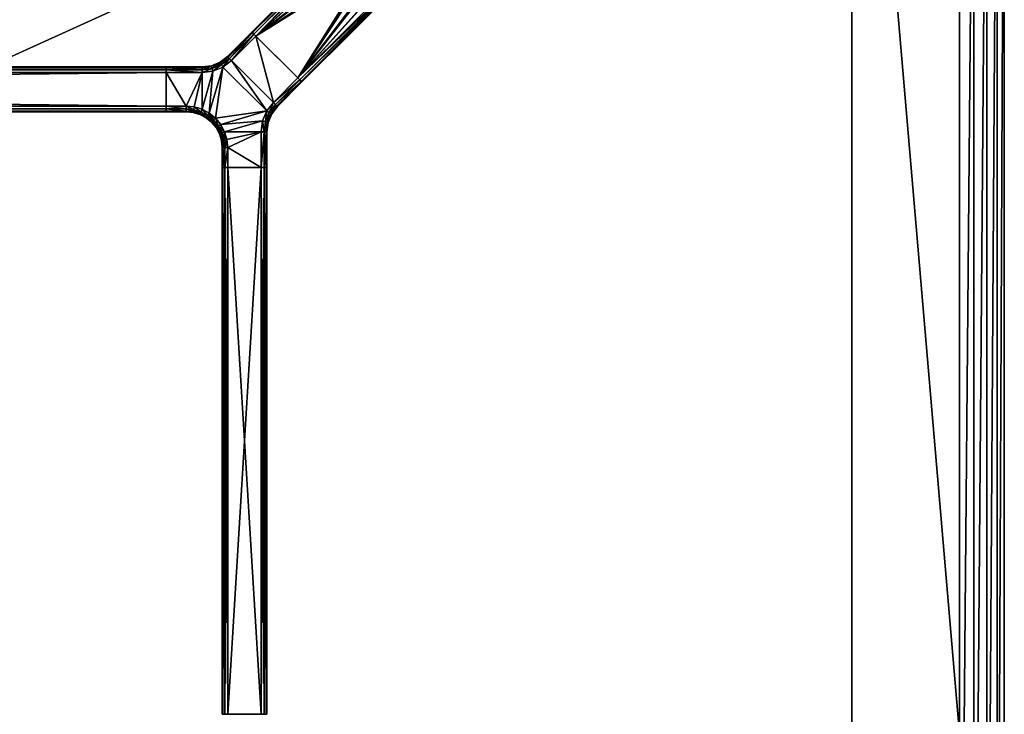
# Model space of a CAD drawing. Header units: inches. Extents: x -108 to 108, y -27 to 27.
# Tile 21 of 22: x 81 to 108, y -8 to 12. Entities that reach past the tile are written whole.
import ezdxf

# ---------------------------------------------------------------- set-up
doc = ezdxf.new("R2010")
doc.units = ezdxf.units.IN
doc.header["$MEASUREMENT"] = 0
for name, color, linetype in [('AFUTL-3-EDWD', 15, 'Continuous'), ('AFUTL-3-FMPT', 4, 'Continuous'), ('AFUTL-3-TPLM', 15, 'Continuous')]:
    doc.layers.add(name, color=color, linetype=linetype)

msp = doc.modelspace()

# ---------------------------------------------------------------- meshes
at = {"layer": 'AFUTL-3-EDWD'}
mesh = msp.add_polyface(dxfattribs=at)
corners = [(0, 25.747, 40.961), (0, -25.747, 40.961), (103.75, -25.747, 40.961), (104.417, -25.672, 40.961), (105.05, -25.45, 40.961), (105.618, -25.093, 40.961), (106.093, -24.618, 40.961), (106.45, -24.05, 40.961), (106.672, -23.417, 40.961), (106.747, -22.75, 40.961), (106.747, 22.75, 40.961), (106.672, 23.417, 40.961), (106.45, 24.05, 40.961), (106.093, 24.618, 40.961), (105.618, 25.093, 40.961), (105.05, 25.45, 40.961), (104.417, 25.672, 40.961), (103.75, 25.747, 40.961), (0, -27, 42.031), (0, 27, 42.031), (103.75, 27, 42.031), (104.488, 26.935, 42.031), (105.203, 26.744, 42.031), (105.875, 26.431, 42.031), (106.482, 26.006, 42.031), (107.006, 25.482, 42.031), (107.43, 24.875, 42.031), (107.744, 24.204, 42.031), (107.935, 23.488, 42.031), (108, 22.75, 42.031), (108, -22.75, 42.031), (107.935, -23.488, 42.031), (107.744, -24.204, 42.031), (107.43, -24.875, 42.031), (107.006, -25.482, 42.031), (106.482, -26.006, 42.031), (105.875, -26.431, 42.031), (105.203, -26.744, 42.031), (104.488, -26.935, 42.031), (103.75, -27, 42.031), (0, 26.154, 41.097), (0, 26.514, 41.332), (0, 26.802, 41.65), (0, -26.802, 41.65), (0, -26.514, 41.332), (0, -26.154, 41.097), (103.75, 26.154, 41.097), (103.75, 26.514, 41.332), (103.75, 26.802, 41.65), (107.154, 22.75, 41.097), (107.514, 22.75, 41.332), (107.802, 22.75, 41.65), (105.938, 25.358, 41.097), (104.341, 26.102, 41.097), (104.403, 26.457, 41.332), (104.453, 26.74, 41.65), (104.914, 25.949, 41.097), (105.037, 26.287, 41.332), (105.136, 26.558, 41.65), (105.452, 25.698, 41.097), (105.632, 26.009, 41.332), (105.776, 26.259, 41.65), (106.169, 25.633, 41.332), (106.354, 25.854, 41.65), (106.698, 24.452, 41.097), (107.009, 24.632, 41.332), (107.259, 24.776, 41.65), (106.854, 25.355, 41.65), (106.633, 25.169, 41.332), (106.358, 24.938, 41.097), (106.949, 23.914, 41.097), (107.287, 24.037, 41.332), (107.557, 24.136, 41.65), (107.102, 23.341, 41.097), (107.456, 23.404, 41.332), (107.74, 23.454, 41.65), (107.154, -22.75, 41.097), (107.514, -22.75, 41.332), (107.802, -22.75, 41.65), (103.75, -26.154, 41.097), (103.75, -26.514, 41.332), (103.75, -26.802, 41.65), (106.358, -24.938, 41.097), (107.102, -23.341, 41.097), (107.456, -23.404, 41.332), (107.74, -23.454, 41.65), (106.949, -23.914, 41.097), (107.287, -24.037, 41.332), (107.557, -24.136, 41.65), (106.698, -24.452, 41.097), (107.009, -24.632, 41.332), (107.259, -24.776, 41.65), (106.633, -25.169, 41.332), (106.854, -25.355, 41.65), (105.452, -25.698, 41.097), (105.632, -26.009, 41.332), (105.776, -26.259, 41.65), (106.354, -25.854, 41.65), (106.169, -25.633, 41.332), (105.938, -25.358, 41.097), (104.914, -25.949, 41.097), (105.037, -26.287, 41.332), (105.136, -26.558, 41.65), (104.341, -26.102, 41.097), (104.403, -26.457, 41.332), (104.453, -26.74, 41.65)]
mesh.append_faces([[corners[k] for k in face] for face in [(43, 39, 18), (44, 81, 43), (45, 80, 44), (1, 79, 45)]], dxfattribs={"vtx0": -1})
mesh.append_faces([[corners[k] for k in face] for face in [(21, 48, 20), (22, 55, 21), (23, 58, 22), (24, 61, 23), (25, 63, 24), (26, 67, 25), (27, 66, 26), (28, 72, 27), (29, 75, 28), (11, 73, 10), (12, 70, 11), (13, 64, 12), (55, 47, 48), (58, 54, 55), (61, 57, 58), (63, 60, 61), (54, 46, 47), (57, 53, 54), (60, 56, 57), (62, 59, 60), (53, 17, 46), (56, 16, 53), (59, 15, 56), (52, 14, 59), (65, 69, 68), (71, 64, 65), (74, 70, 71), (66, 68, 67), (72, 65, 66), (75, 71, 72), (51, 29, 78), (50, 51, 77), (49, 50, 76), (10, 49, 9), (31, 78, 30), (32, 85, 31), (33, 88, 32), (34, 91, 33), (35, 93, 34), (36, 97, 35), (37, 96, 36), (38, 102, 37), (39, 105, 38), (3, 103, 2), (4, 100, 3), (5, 94, 4), (85, 77, 78), (88, 84, 85), (91, 87, 88), (93, 90, 91), (84, 76, 77), (87, 83, 84), (90, 86, 87), (92, 89, 90), (83, 9, 76), (86, 8, 83), (89, 7, 86), (82, 6, 89), (95, 99, 98), (101, 94, 95), (104, 100, 101), (96, 98, 97), (102, 95, 96), (105, 101, 102), (81, 39, 43), (80, 81, 44), (79, 80, 45), (2, 79, 1)]], dxfattribs={"vtx0": -1, "vtx1": -1})
mesh.append_faces([[corners[k] for k in face] for face in [(48, 19, 20), (47, 42, 48), (46, 41, 47), (17, 40, 46), (74, 75, 51), (73, 74, 50), (10, 73, 49), (68, 69, 52), (67, 68, 62), (78, 29, 30), (77, 51, 78), (76, 50, 77), (9, 49, 76), (104, 105, 81), (103, 104, 80), (2, 103, 79), (98, 99, 82), (97, 98, 92)]], dxfattribs={"vtx0": -1, "vtx2": -1})
mesh.append_faces([[corners[k] for k in face] for face in [(42, 19, 48), (41, 42, 47), (40, 41, 46), (0, 40, 17)]], dxfattribs={"vtx1": -1})
mesh.append_faces([[corners[k] for k in face] for face in [(55, 48, 21), (58, 55, 22), (61, 58, 23), (63, 61, 24), (67, 63, 25), (66, 67, 26), (72, 66, 27), (75, 72, 28), (51, 75, 29), (50, 74, 51), (49, 73, 50), (70, 73, 11), (64, 70, 12), (69, 64, 13), (52, 69, 13), (62, 68, 52), (63, 67, 62), (54, 47, 55), (57, 54, 58), (60, 57, 61), (62, 60, 63), (53, 46, 54), (56, 53, 57), (59, 56, 60), (52, 59, 62), (16, 17, 53), (15, 16, 56), (14, 15, 59), (13, 14, 52), (64, 69, 65), (70, 64, 71), (73, 70, 74), (65, 68, 66), (71, 65, 72), (74, 71, 75), (85, 78, 31), (88, 85, 32), (91, 88, 33), (93, 91, 34), (97, 93, 35), (96, 97, 36), (102, 96, 37), (105, 102, 38), (81, 105, 39), (80, 104, 81), (79, 103, 80), (100, 103, 3), (94, 100, 4), (99, 94, 5), (82, 99, 5), (92, 98, 82), (93, 97, 92), (84, 77, 85), (87, 84, 88), (90, 87, 91), (92, 90, 93), (83, 76, 84), (86, 83, 87), (89, 86, 90), (82, 89, 92), (8, 9, 83), (7, 8, 86), (6, 7, 89), (5, 6, 82), (94, 99, 95), (100, 94, 101), (103, 100, 104), (95, 98, 96), (101, 95, 102), (104, 101, 105)]], dxfattribs={"vtx1": -1, "vtx2": -1})
at = {"layer": 'AFUTL-3-FMPT'}
mesh = msp.add_polyface(dxfattribs=at)
corners = [(91.596, 13.338, 38.991), (91.304, 13.047, 40.93), (91.344, 13.018, 40.896), (91.374, 13.003, 40.846), (91.391, 13.004, 40.787), (91.639, 13.252, 39.134), (91.64, 13.269, 39.075), (91.625, 13.299, 39.025), (90.042, 14.309, 40.93), (90.334, 14.601, 38.991), (90.294, 14.63, 39.025), (90.264, 14.645, 39.075), (90.247, 14.644, 39.134), (89.999, 14.395, 40.787), (89.998, 14.379, 40.846), (90.013, 14.349, 40.896), (88.408, 10.02, 40.787), (88.393, 10.035, 40.866), (88.352, 10.076, 40.924), (88.296, 10.132, 40.945), (87.127, 11.301, 40.945), (87.071, 11.357, 40.924), (87.031, 11.397, 40.866), (87.016, 11.412, 40.787), (87.016, 11.412, 39.134), (87.031, 11.397, 39.055), (87.071, 11.357, 38.997), (87.127, 11.301, 38.976), (88.296, 10.132, 38.976), (88.352, 10.076, 38.997), (88.393, 10.035, 39.055), (88.408, 10.02, 39.134), (90, 14.174, 40.945), (89.982, 13.845, 40.945), (90.071, 13.53, 40.945), (90.26, 13.264, 40.945), (90.526, 13.076, 40.945), (90.84, 12.986, 40.945), (91.17, 13.005, 40.945), (91.465, 13.301, 38.976), (91.136, 13.282, 38.976), (90.821, 13.372, 38.976), (90.555, 13.56, 38.976), (90.367, 13.826, 38.976), (90.278, 14.141, 38.976), (90.296, 14.47, 38.976)]
mesh.append_faces([[corners[k] for k in face] for face in [(5, 3, 4), (14, 12, 13), (22, 20, 21), (31, 29, 30), (45, 8, 32), (44, 32, 33), (43, 33, 34), (42, 34, 35), (42, 36, 41), (41, 37, 40), (40, 38, 39), (39, 1, 0), (13, 24, 23), (31, 4, 16), (14, 23, 22), (15, 21, 8), (8, 20, 32), (9, 27, 26), (10, 25, 11), (11, 24, 12), (1, 19, 18), (2, 17, 3), (3, 16, 4), (6, 31, 30), (7, 29, 0), (0, 28, 39)]], dxfattribs={"vtx0": -1})
mesh.append_faces([[corners[k] for k in face] for face in [(7, 2, 6), (6, 3, 5), (15, 11, 14), (24, 20, 23), (23, 20, 22), (16, 28, 31), (27, 42, 28), (19, 35, 20)]], dxfattribs={"vtx0": -1, "vtx1": -1})
mesh.append_faces([[corners[k] for k in face] for face in [(16, 19, 27), (27, 19, 24)]], dxfattribs={"vtx0": -1, "vtx1": -1, "vtx2": -1})
mesh.append_faces([[corners[k] for k in face] for face in [(7, 1, 2), (6, 2, 3), (15, 9, 10), (15, 10, 11), (14, 11, 12), (16, 18, 19), (27, 24, 25), (31, 28, 29), (27, 44, 43), (27, 43, 42), (28, 42, 41), (28, 41, 40), (20, 35, 34), (20, 34, 33), (19, 37, 36), (19, 36, 35), (15, 22, 21), (10, 26, 25), (2, 18, 17), (7, 30, 29)]], dxfattribs={"vtx0": -1, "vtx2": -1})
mesh.append_faces([[corners[k] for k in face] for face in [(0, 1, 7), (8, 9, 15), (17, 18, 16), (9, 8, 45), (45, 32, 44), (44, 33, 43), (43, 34, 42), (12, 24, 13), (45, 44, 27), (5, 4, 31), (38, 37, 19), (13, 23, 14), (14, 22, 15), (45, 27, 9), (9, 26, 10), (38, 19, 1), (1, 18, 2), (5, 31, 6), (6, 30, 7)]], dxfattribs={"vtx1": -1})
mesh.append_faces([[corners[k] for k in face] for face in [(19, 20, 24), (27, 28, 16)]], dxfattribs={"vtx1": -1, "vtx2": -1})
mesh.append_faces([[corners[k] for k in face] for face in [(25, 26, 27), (42, 35, 36), (41, 36, 37), (40, 37, 38), (39, 38, 1), (40, 39, 28), (33, 32, 20), (8, 21, 20), (11, 25, 24), (3, 17, 16), (0, 29, 28)]], dxfattribs={"vtx2": -1})
mesh = msp.add_polyface(dxfattribs=at)
corners = [(85.891, 10.452, 40.882), (86.138, 10.554, 40.882), (86.127, 10.572, 40.803), (86.349, 10.716, 40.882), (87.031, 11.397, 40.882), (87.016, 11.412, 40.803), (86.334, 10.731, 40.803), (86.166, 10.504, 40.939), (86.39, 10.675, 40.939), (87.071, 11.357, 40.939), (85.906, 10.396, 40.939), (86.445, 10.619, 40.961), (87.127, 11.301, 40.961), (86.206, 10.435, 40.961), (85.927, 10.32, 40.961), (87.431, 9.21, 40.961), (85.825, 9.151, 40.961), (86.001, 9.007, 40.961), (86.127, 10.572, 39.118), (86.138, 10.554, 39.039), (85.891, 10.452, 39.039), (86.334, 10.731, 39.118), (87.016, 11.412, 39.118), (87.031, 11.397, 39.039), (86.349, 10.716, 39.039), (87.071, 11.357, 38.982), (86.39, 10.675, 38.982), (86.166, 10.504, 38.982), (85.906, 10.396, 38.982), (87.127, 11.301, 38.961), (86.445, 10.619, 38.961), (86.206, 10.435, 38.961), (85.927, 10.32, 38.961), (86.001, 9.007, 38.961), (85.825, 9.151, 38.961), (87.431, 9.21, 38.961), (86.127, 10.572, 39.118), (86.127, 10.572, 40.803), (86.334, 10.731, 40.803), (87.016, 11.412, 40.803), (87.016, 11.412, 39.118), (86.334, 10.731, 39.118), (85.886, 10.472, 40.803), (86.127, 10.572, 40.803), (86.127, 10.572, 39.118), (87.016, 11.412, 40.803), (87.031, 11.397, 40.882), (87.127, 11.301, 40.961), (87.016, 11.412, 39.118)]
mesh.append_faces([[corners[k] for k in face] for face in [(3, 5, 6), (3, 7, 8), (11, 9, 8), (13, 8, 7), (14, 7, 10), (19, 21, 24), (38, 40, 41), (36, 38, 41)]], dxfattribs={"vtx0": -1})
mesh.append_faces([[corners[k] for k in face] for face in [(15, 13, 17), (33, 31, 35)]], dxfattribs={"vtx0": -1, "vtx1": -1, "vtx2": -1})
mesh.append_faces([[corners[k] for k in face] for face in [(15, 11, 13), (13, 16, 17)]], dxfattribs={"vtx0": -1, "vtx2": -1})
mesh.append_faces([[corners[k] for k in face] for face in [(2, 1, 6), (3, 8, 4), (21, 22, 24), (24, 23, 26), (19, 24, 27), (26, 25, 30), (27, 26, 31), (28, 27, 32)]], dxfattribs={"vtx1": -1})
mesh.append_faces([[corners[k] for k in face] for face in [(33, 34, 31), (31, 30, 35), (45, 46, 47), (48, 45, 47)]], dxfattribs={"vtx1": -1, "vtx2": -1})
mesh.append_faces([[corners[k] for k in face] for face in [(0, 1, 2), (3, 4, 5), (1, 3, 6), (3, 1, 7), (8, 9, 4), (10, 7, 1), (11, 12, 9), (13, 11, 8), (14, 13, 7), (18, 19, 20), (19, 18, 21), (22, 23, 24), (23, 25, 26), (24, 26, 27), (19, 27, 28), (25, 29, 30), (26, 30, 31), (27, 31, 32), (36, 37, 38), (38, 39, 40), (42, 43, 44)]], dxfattribs={"vtx2": -1})
mesh = msp.add_polyface(dxfattribs=at)
corners = [(88.352, 10.076, 40.939), (88.296, 10.132, 40.961), (87.615, 9.45, 40.961), (87.67, 9.395, 40.939), (87.499, 9.171, 40.939), (87.431, 9.21, 40.961), (87.549, 9.142, 40.882), (87.711, 9.354, 40.882), (88.393, 10.035, 40.882), (87.567, 9.132, 40.803), (87.726, 9.339, 40.803), (88.408, 10.02, 40.803), (87.127, 11.301, 40.961), (86.445, 10.619, 40.961), (87.615, 9.45, 38.961), (88.296, 10.132, 38.961), (88.352, 10.076, 38.982), (87.67, 9.395, 38.982), (87.499, 9.171, 38.982), (87.431, 9.21, 38.961), (88.393, 10.035, 39.039), (87.711, 9.354, 39.039), (87.549, 9.142, 39.039), (88.408, 10.02, 39.118), (87.726, 9.339, 39.118), (87.567, 9.132, 39.118), (87.127, 11.301, 38.961), (86.445, 10.619, 38.961), (87.726, 9.339, 40.803), (87.567, 9.132, 40.803), (87.567, 9.132, 39.118), (87.726, 9.339, 39.118), (88.408, 10.02, 39.118), (88.408, 10.02, 40.803), (87.031, 11.397, 40.882), (87.071, 11.357, 40.939), (87.127, 11.301, 40.961), (87.016, 11.412, 39.118), (88.296, 10.132, 40.961), (88.352, 10.076, 40.939), (88.393, 10.035, 40.882), (88.408, 10.02, 40.803), (88.393, 10.035, 39.039), (88.352, 10.076, 38.982), (88.296, 10.132, 38.961), (88.408, 10.02, 39.118), (87.127, 11.301, 38.961), (87.031, 11.397, 39.039), (87.071, 11.357, 38.982)]
mesh.append_faces([[corners[k] for k in face] for face in [(4, 2, 5), (3, 6, 7), (3, 8, 0), (7, 9, 10), (7, 11, 8), (14, 16, 17), (17, 20, 21), (21, 23, 24), (28, 30, 31)]], dxfattribs={"vtx0": -1})
mesh.append_faces([[corners[k] for k in face] for face in [(37, 38, 41), (37, 41, 46)]], dxfattribs={"vtx0": -1, "vtx1": -1, "vtx2": -1})
mesh.append_faces([[corners[k] for k in face] for face in [(2, 12, 13), (27, 14, 19), (37, 36, 38), (38, 40, 41), (45, 44, 46)]], dxfattribs={"vtx0": -1, "vtx2": -1})
mesh.append_faces([[corners[k] for k in face] for face in [(3, 0, 2), (19, 14, 18), (18, 17, 22), (22, 21, 25), (33, 28, 32), (48, 47, 46)]], dxfattribs={"vtx1": -1})
mesh.append_faces([[corners[k] for k in face] for face in [(5, 2, 13), (27, 26, 14), (45, 42, 44), (41, 45, 46), (47, 37, 46)]], dxfattribs={"vtx1": -1, "vtx2": -1})
mesh.append_faces([[corners[k] for k in face] for face in [(0, 1, 2), (4, 3, 2), (3, 4, 6), (3, 7, 8), (7, 6, 9), (7, 10, 11), (2, 1, 12), (14, 15, 16), (14, 17, 18), (17, 16, 20), (17, 21, 22), (21, 20, 23), (21, 24, 25), (26, 15, 14), (28, 29, 30), (28, 31, 32), (34, 35, 36), (38, 39, 40), (42, 43, 44)]], dxfattribs={"vtx2": -1})
mesh = msp.add_polyface(dxfattribs=at)
corners = [(84.625, 9.345, 38.961), (84.625, 9.267, 38.982), (84.625, 9.209, 39.039), (84.625, 9.188, 39.118), (84.625, 9.188, 40.803), (84.625, 9.209, 40.882), (84.625, 9.267, 40.939), (84.625, 9.345, 40.961), (84.625, 10.28, 40.961), (84.625, 10.359, 40.939), (84.625, 10.417, 40.882), (84.625, 10.438, 40.803), (84.625, 10.438, 39.118), (84.625, 10.417, 39.039), (84.625, 10.359, 38.982), (84.625, 10.28, 38.961), (2.165, 9.345, 38.961), (2.165, 9.267, 38.982), (2.165, 9.209, 39.039), (2.165, 9.188, 39.118), (2.165, 9.188, 40.803), (2.165, 9.209, 40.882), (2.165, 9.267, 40.939), (2.165, 9.345, 40.961), (2.165, 10.28, 40.961), (2.165, 10.359, 40.939), (2.165, 10.417, 40.882), (2.165, 10.438, 40.803), (2.165, 10.438, 39.118), (2.165, 10.417, 39.039), (2.165, 10.359, 38.982), (2.165, 10.28, 38.961)]
mesh.append_faces([[corners[k] for k in face] for face in [(1, 16, 0), (2, 17, 1), (3, 18, 2), (4, 19, 3), (22, 7, 23), (21, 6, 22), (20, 5, 21), (7, 24, 23), (9, 24, 8), (10, 25, 9), (11, 26, 10), (12, 27, 11), (13, 28, 12), (14, 29, 13), (15, 30, 14), (15, 16, 31), (27, 25, 26)]], dxfattribs={"vtx0": -1})
mesh.append_faces([[corners[k] for k in face] for face in [(0, 3, 1), (6, 4, 7), (8, 11, 9), (14, 12, 15), (23, 20, 22), (17, 19, 16), (24, 31, 23)]], dxfattribs={"vtx0": -1, "vtx1": -1})
mesh.append_faces([[corners[k] for k in face] for face in [(7, 3, 0), (15, 12, 8), (16, 19, 23), (28, 31, 24)]], dxfattribs={"vtx0": -1, "vtx1": -1, "vtx2": -1})
mesh.append_faces([[corners[k] for k in face] for face in [(7, 4, 3), (8, 0, 15), (23, 31, 16), (28, 30, 31)]], dxfattribs={"vtx0": -1, "vtx2": -1})
mesh.append_faces([[corners[k] for k in face] for face in [(5, 4, 6), (13, 12, 14), (17, 16, 1), (18, 17, 2), (19, 18, 3), (20, 19, 4), (6, 7, 22), (5, 6, 21), (4, 5, 20), (8, 24, 7), (25, 24, 9), (26, 25, 10), (27, 26, 11), (28, 27, 12), (29, 28, 13), (30, 29, 14), (31, 30, 15), (0, 16, 15), (18, 19, 17), (29, 30, 28)]], dxfattribs={"vtx1": -1})
mesh.append_faces([[corners[k] for k in face] for face in [(8, 7, 0), (12, 11, 8), (19, 20, 23), (27, 28, 24), (24, 25, 27)]], dxfattribs={"vtx1": -1, "vtx2": -1})
mesh.append_faces([[corners[k] for k in face] for face in [(3, 2, 1), (11, 10, 9), (20, 21, 22)]], dxfattribs={"vtx2": -1})
mesh = msp.add_polyface(dxfattribs=at)
corners = [(85.394, 9.245, 40.939), (85.183, 9.267, 40.939), (85.382, 9.192, 40.882), (85.596, 9.181, 40.939), (85.625, 9.258, 40.961), (85.408, 9.323, 40.961), (85.183, 9.345, 40.961), (85.575, 9.132, 40.882), (85.627, 10.438, 40.803), (84.625, 10.438, 40.803), (85.627, 10.417, 40.882), (85.891, 10.452, 40.882), (85.886, 10.472, 40.803), (86.127, 10.572, 40.803), (84.625, 10.417, 40.882), (85.627, 10.359, 40.939), (85.906, 10.396, 40.939), (86.138, 10.554, 40.882), (84.625, 10.359, 40.939), (85.627, 10.28, 40.961), (85.927, 10.32, 40.961), (85.825, 9.151, 40.961), (86.206, 10.435, 40.961), (85.183, 9.267, 38.982), (85.394, 9.245, 38.982), (85.382, 9.192, 39.039), (85.183, 9.345, 38.961), (85.408, 9.323, 38.961), (85.596, 9.181, 38.982), (85.625, 9.258, 38.961), (85.575, 9.132, 39.039), (85.627, 10.417, 39.039), (84.625, 10.438, 39.118), (85.627, 10.438, 39.118), (85.886, 10.472, 39.118), (85.891, 10.452, 39.039), (86.127, 10.572, 39.118), (85.627, 10.359, 38.982), (84.625, 10.417, 39.039), (85.906, 10.396, 38.982), (86.138, 10.554, 39.039), (85.627, 10.28, 38.961), (84.625, 10.359, 38.982), (85.927, 10.32, 38.961), (85.825, 9.151, 38.961), (86.206, 10.435, 38.961), (86.127, 10.572, 39.118), (85.886, 10.472, 39.118), (85.886, 10.472, 40.803), (85.886, 10.472, 40.803), (85.886, 10.472, 39.118), (85.627, 10.438, 40.803), (85.627, 10.438, 40.803), (85.886, 10.472, 39.118), (85.627, 10.438, 39.118), (84.625, 10.438, 39.118)]
mesh.append_faces([[corners[k] for k in face] for face in [(3, 5, 0), (24, 26, 27), (31, 32, 33), (31, 34, 35), (37, 38, 31), (37, 35, 39), (41, 42, 37), (41, 39, 43), (52, 53, 54)]], dxfattribs={"vtx0": -1})
mesh.append_faces([[corners[k] for k in face] for face in [(19, 6, 5), (19, 5, 4), (20, 4, 21), (29, 41, 43), (44, 43, 45)]], dxfattribs={"vtx0": -1, "vtx2": -1})
mesh.append_faces([[corners[k] for k in face] for face in [(0, 1, 2), (5, 6, 0), (8, 9, 10), (8, 10, 12), (10, 14, 15), (10, 15, 11), (15, 18, 19), (15, 19, 16), (29, 28, 27), (49, 50, 51)]], dxfattribs={"vtx1": -1})
mesh.append_faces([[corners[k] for k in face] for face in [(20, 19, 4), (22, 20, 21), (27, 26, 41), (29, 27, 41), (44, 29, 43)]], dxfattribs={"vtx1": -1, "vtx2": -1})
mesh.append_faces([[corners[k] for k in face] for face in [(3, 4, 5), (0, 2, 7), (10, 11, 12), (13, 12, 11), (15, 16, 11), (17, 11, 16), (19, 20, 16), (23, 24, 25), (28, 24, 27), (30, 25, 24), (31, 33, 34), (35, 34, 36), (37, 31, 35), (39, 35, 40), (41, 37, 39), (46, 47, 48), (52, 54, 55)]], dxfattribs={"vtx2": -1})
mesh = msp.add_polyface(dxfattribs=at)
corners = [(84.625, 9.267, 40.939), (84.625, 9.209, 40.882), (85.183, 9.209, 40.882), (85.183, 9.267, 40.939), (85.382, 9.192, 40.882), (84.625, 9.188, 40.803), (85.183, 9.188, 40.803), (84.625, 9.345, 40.961), (85.183, 9.345, 40.961), (85.394, 9.245, 40.939), (84.625, 10.438, 40.803), (84.625, 10.417, 40.882), (85.627, 10.417, 40.882), (84.625, 10.359, 40.939), (85.627, 10.359, 40.939), (84.625, 10.28, 40.961), (85.627, 10.28, 40.961), (85.183, 9.267, 38.982), (85.382, 9.192, 39.039), (85.183, 9.209, 39.039), (84.625, 9.209, 39.039), (84.625, 9.267, 38.982), (85.183, 9.188, 39.118), (84.625, 9.188, 39.118), (84.625, 9.345, 38.961), (85.183, 9.345, 38.961), (85.394, 9.245, 38.982), (85.627, 10.417, 39.039), (84.625, 10.417, 39.039), (84.625, 10.438, 39.118), (85.627, 10.359, 38.982), (84.625, 10.359, 38.982), (85.627, 10.28, 38.961), (84.625, 10.28, 38.961), (84.625, 9.188, 40.803), (84.625, 9.188, 39.118), (85.183, 9.188, 39.118), (85.183, 9.188, 40.803), (84.625, 10.438, 40.803), (85.627, 10.438, 40.803), (84.625, 10.438, 39.118), (84.625, 10.359, 40.939), (84.625, 10.417, 40.882), (84.625, 10.438, 40.803), (84.625, 10.28, 40.961), (84.625, 10.438, 39.118), (84.625, 10.417, 39.039), (84.625, 10.359, 38.982), (84.625, 10.28, 38.961), (84.625, 9.345, 38.961), (84.625, 9.345, 40.961), (84.625, 9.267, 38.982), (84.625, 9.209, 39.039), (84.625, 9.188, 39.118), (84.625, 9.188, 40.803), (84.625, 9.267, 40.939), (84.625, 9.209, 40.882)]
mesh.append_faces([[corners[k] for k in face] for face in [(17, 18, 19), (17, 24, 25)]], dxfattribs={"vtx0": -1})
mesh.append_faces([[corners[k] for k in face] for face in [(44, 45, 48), (50, 49, 53)]], dxfattribs={"vtx0": -1, "vtx1": -1, "vtx2": -1})
mesh.append_faces([[corners[k] for k in face] for face in [(25, 33, 32), (44, 43, 45), (45, 47, 48), (44, 48, 49), (50, 53, 54)]], dxfattribs={"vtx0": -1, "vtx2": -1})
mesh.append_faces([[corners[k] for k in face] for face in [(3, 0, 2), (2, 1, 6), (8, 7, 3), (17, 19, 21), (19, 18, 22), (19, 22, 20), (37, 34, 36), (38, 39, 40), (56, 55, 54)]], dxfattribs={"vtx1": -1})
mesh.append_faces([[corners[k] for k in face] for face in [(16, 15, 8), (44, 41, 43), (50, 44, 49), (49, 51, 53), (55, 50, 54)]], dxfattribs={"vtx1": -1, "vtx2": -1})
mesh.append_faces([[corners[k] for k in face] for face in [(0, 1, 2), (3, 2, 4), (1, 5, 6), (4, 2, 6), (7, 0, 3), (8, 3, 9), (10, 11, 12), (11, 13, 14), (13, 15, 16), (15, 7, 8), (19, 20, 21), (22, 23, 20), (17, 21, 24), (26, 17, 25), (27, 28, 29), (30, 31, 28), (32, 33, 31), (25, 24, 33), (34, 35, 36), (41, 42, 43), (45, 46, 47), (51, 52, 53)]], dxfattribs={"vtx2": -1})
mesh = msp.add_polyface(dxfattribs=at)
corners = [(85.382, 9.192, 40.882), (85.183, 9.188, 40.803), (85.378, 9.169, 40.803), (85.565, 9.112, 40.803), (85.575, 9.132, 40.882), (85.779, 9.085, 40.939), (85.825, 9.151, 40.961), (85.625, 9.258, 40.961), (85.596, 9.181, 40.939), (85.749, 9.038, 40.882), (85.904, 8.911, 40.882), (85.749, 9.038, 40.882), (85.89, 8.895, 40.803), (86.079, 8.789, 40.939), (86.145, 8.832, 40.961), (86.001, 9.007, 40.961), (85.943, 8.95, 40.939), (86.033, 8.76, 40.882), (85.779, 9.085, 40.939), (85.943, 8.95, 40.939), (85.596, 9.181, 40.939), (85.394, 9.245, 40.939), (85.382, 9.192, 39.039), (85.378, 9.169, 39.118), (85.183, 9.188, 39.118), (85.575, 9.132, 39.039), (85.565, 9.112, 39.118), (85.625, 9.258, 38.961), (85.825, 9.151, 38.961), (85.779, 9.085, 38.982), (85.596, 9.181, 38.982), (85.749, 9.038, 39.039), (86.001, 9.007, 38.961), (86.145, 8.832, 38.961), (86.079, 8.789, 38.982), (85.943, 8.95, 38.982), (85.779, 9.085, 38.982), (86.033, 8.759, 39.039), (85.904, 8.911, 39.039), (85.749, 9.038, 39.039), (85.779, 9.085, 38.982), (85.394, 9.245, 38.982), (85.596, 9.181, 38.982), (85.89, 8.895, 39.118), (85.565, 9.112, 40.803), (85.378, 9.169, 40.803), (85.378, 9.169, 39.118), (85.565, 9.112, 39.118), (85.183, 9.188, 40.803), (85.183, 9.188, 39.118), (85.89, 8.895, 40.803), (85.737, 9.019, 40.803), (85.737, 9.019, 39.118), (85.89, 8.895, 39.118), (85.89, 8.895, 40.803), (85.749, 9.038, 40.882), (85.737, 9.019, 40.803), (85.565, 9.112, 40.803), (85.737, 9.019, 40.803), (85.565, 9.112, 40.803), (85.565, 9.112, 39.118), (85.737, 9.019, 39.118), (85.89, 8.895, 39.118), (85.737, 9.019, 39.118), (85.749, 9.038, 39.039), (85.565, 9.112, 39.118)]
mesh.append_faces([[corners[k] for k in face] for face in [(0, 1, 2), (3, 9, 4), (32, 34, 35), (36, 32, 35), (35, 37, 38), (31, 26, 25), (32, 40, 28), (54, 55, 56)]], dxfattribs={"vtx0": -1})
mesh.append_faces([[corners[k] for k in face] for face in [(10, 11, 12), (35, 38, 36), (38, 43, 39), (46, 45, 49), (56, 55, 57)]], dxfattribs={"vtx1": -1})
mesh.append_faces([[corners[k] for k in face] for face in [(2, 3, 4), (4, 0, 2), (5, 6, 7), (7, 8, 5), (8, 4, 9), (9, 5, 8), (13, 14, 15), (15, 16, 13), (16, 10, 17), (6, 18, 19), (19, 15, 6), (4, 20, 21), (18, 11, 10), (10, 19, 18), (22, 23, 24), (25, 26, 23), (23, 22, 25), (27, 28, 29), (29, 30, 27), (31, 25, 30), (30, 29, 31), (32, 33, 34), (38, 39, 36), (41, 42, 25), (44, 45, 46), (46, 47, 44), (45, 48, 49), (50, 51, 52), (52, 53, 50), (58, 59, 60), (60, 61, 58), (62, 63, 64), (64, 63, 65)]], dxfattribs={"vtx2": -1})
mesh = msp.add_polyface(dxfattribs=at)
corners = [(86.341, 8.188, 40.961), (86.318, 8.415, 40.961), (86.243, 8.399, 40.939), (86.252, 8.632, 40.961), (86.178, 8.602, 40.939), (86.243, 8.399, 40.939), (87.391, 8.911, 40.939), (87.499, 9.171, 40.939), (87.431, 9.21, 40.961), (87.315, 8.931, 40.961), (87.354, 8.632, 40.939), (87.276, 8.632, 40.961), (87.412, 8.632, 40.882), (87.447, 8.896, 40.882), (87.549, 9.142, 40.882), (87.433, 8.632, 40.803), (87.467, 8.891, 40.803), (87.567, 9.132, 40.803), (86.001, 9.007, 40.961), (86.145, 8.832, 40.961), (86.252, 8.632, 38.961), (86.318, 8.415, 38.961), (86.243, 8.399, 38.982), (86.178, 8.602, 38.982), (86.262, 8.188, 38.982), (86.243, 8.399, 38.982), (87.354, 8.632, 38.982), (87.276, 8.632, 38.961), (87.315, 8.931, 38.961), (87.431, 9.21, 38.961), (87.499, 9.171, 38.982), (87.391, 8.911, 38.982), (87.412, 8.632, 39.039), (87.447, 8.896, 39.039), (87.549, 9.142, 39.039), (87.433, 8.632, 39.118), (87.467, 8.891, 39.118), (87.567, 9.132, 39.118), (86.145, 8.832, 38.961), (86.001, 9.007, 38.961), (86.341, 8.188, 38.961), (87.567, 9.132, 40.803), (87.467, 8.891, 40.803), (87.467, 8.891, 39.118), (87.567, 9.132, 39.118), (87.467, 8.891, 39.118), (87.467, 8.891, 40.803), (87.433, 8.632, 40.803), (87.467, 8.891, 39.118), (87.433, 8.632, 40.803), (87.433, 8.632, 39.118)]
mesh.append_faces([[corners[k] for k in face] for face in [(6, 8, 9), (26, 28, 31), (32, 31, 33), (35, 33, 36), (48, 49, 50)]], dxfattribs={"vtx0": -1})
mesh.append_faces([[corners[k] for k in face] for face in [(8, 18, 19), (9, 19, 3), (11, 3, 1), (11, 1, 0), (38, 29, 28), (20, 28, 27)]], dxfattribs={"vtx0": -1, "vtx2": -1})
mesh.append_faces([[corners[k] for k in face] for face in [(11, 10, 9), (10, 12, 6), (12, 15, 13), (28, 29, 31)]], dxfattribs={"vtx1": -1})
mesh.append_faces([[corners[k] for k in face] for face in [(9, 8, 19), (11, 9, 3), (38, 39, 29), (20, 38, 28), (21, 20, 27), (40, 21, 27)]], dxfattribs={"vtx1": -1, "vtx2": -1})
mesh.append_faces([[corners[k] for k in face] for face in [(0, 1, 2), (1, 3, 4), (4, 5, 1), (6, 7, 8), (10, 6, 9), (12, 13, 6), (13, 14, 7), (7, 6, 13), (15, 16, 13), (16, 17, 14), (14, 13, 16), (20, 21, 22), (22, 23, 20), (24, 25, 21), (26, 27, 28), (29, 30, 31), (32, 26, 31), (30, 34, 33), (33, 31, 30), (35, 32, 33), (34, 37, 36), (36, 33, 34), (41, 42, 43), (43, 44, 41), (45, 46, 47)]], dxfattribs={"vtx2": -1})
mesh = msp.add_polyface(dxfattribs=at)
corners = [(86.033, 8.76, 40.882), (86.079, 8.789, 40.939), (85.943, 8.95, 40.939), (86.079, 8.789, 40.939), (86.178, 8.602, 40.939), (86.252, 8.632, 40.961), (86.145, 8.832, 40.961), (86.186, 8.388, 40.882), (86.243, 8.399, 40.939), (86.178, 8.602, 40.939), (86.128, 8.58, 40.882), (86.164, 8.384, 40.803), (86.183, 8.188, 40.803), (86.183, 7.63, 40.803), (86.204, 7.63, 40.882), (86.204, 8.188, 40.882), (85.89, 8.895, 40.803), (85.904, 8.911, 40.882), (86.107, 8.571, 40.803), (86.033, 8.76, 40.882), (86.204, 8.188, 39.039), (86.204, 7.63, 39.039), (86.183, 7.63, 39.118), (86.183, 8.188, 39.118), (85.943, 8.95, 38.982), (86.079, 8.789, 38.982), (86.033, 8.759, 39.039), (86.033, 8.759, 39.039), (86.128, 8.58, 39.039), (86.107, 8.571, 39.118), (86.178, 8.602, 38.982), (86.145, 8.832, 38.961), (86.252, 8.632, 38.961), (86.186, 8.388, 39.039), (86.178, 8.602, 38.982), (86.243, 8.399, 38.982), (86.204, 8.188, 39.039), (86.183, 8.188, 39.118), (86.164, 8.384, 39.118), (85.89, 8.895, 39.118), (85.904, 8.911, 39.039), (86.204, 8.188, 39.039), (86.186, 8.388, 39.039), (86.243, 8.399, 38.982), (86.079, 8.789, 38.982), (86.145, 8.832, 38.961), (86.178, 8.602, 38.982), (86.183, 7.63, 39.118), (86.183, 7.63, 40.803), (86.183, 8.188, 40.803), (86.183, 8.188, 39.118), (86.164, 8.384, 40.803), (86.164, 8.384, 39.118), (86.107, 8.571, 40.803), (86.107, 8.571, 39.118), (86.107, 8.571, 40.803), (86.016, 8.749, 40.803), (86.016, 8.749, 39.118), (86.107, 8.571, 39.118), (86.107, 8.571, 40.803), (86.033, 8.76, 40.882), (86.016, 8.749, 40.803), (85.89, 8.895, 40.803), (86.016, 8.749, 40.803), (85.89, 8.895, 40.803), (85.89, 8.895, 39.118), (86.016, 8.749, 39.118), (86.107, 8.571, 39.118), (86.016, 8.749, 39.118), (86.033, 8.759, 39.039), (85.89, 8.895, 39.118)]
mesh.append_faces([[corners[k] for k in face] for face in [(7, 12, 15), (16, 0, 17), (30, 31, 32), (26, 39, 40), (59, 60, 61)]], dxfattribs={"vtx0": -1})
mesh.append_faces([[corners[k] for k in face] for face in [(12, 13, 15), (44, 45, 46), (50, 47, 49), (50, 49, 52), (61, 60, 62)]], dxfattribs={"vtx1": -1})
mesh.append_faces([[corners[k] for k in face] for face in [(0, 1, 2), (3, 4, 5), (5, 6, 3), (7, 8, 9), (9, 10, 7), (7, 11, 12), (13, 14, 15), (11, 7, 10), (10, 18, 11), (18, 10, 19), (3, 19, 10), (10, 4, 3), (20, 21, 22), (22, 23, 20), (24, 25, 26), (27, 28, 29), (33, 28, 34), (34, 35, 33), (36, 37, 38), (38, 33, 36), (29, 28, 33), (33, 38, 29), (41, 42, 43), (28, 27, 44), (44, 46, 28), (47, 48, 49), (49, 51, 52), (51, 53, 54), (54, 52, 51), (55, 56, 57), (57, 58, 55), (63, 64, 65), (65, 66, 63), (67, 68, 69), (69, 68, 70)]], dxfattribs={"vtx2": -1})
mesh = msp.add_polyface(dxfattribs=at)
corners = [(86.204, 7.63, 40.882), (86.262, 7.63, 40.939), (86.262, 8.188, 40.939), (86.204, 8.188, 40.882), (86.243, 8.399, 40.939), (86.186, 8.388, 40.882), (86.341, 7.63, 40.961), (86.341, 8.188, 40.961), (87.276, 7.63, 40.961), (87.354, 7.63, 40.939), (87.354, 8.632, 40.939), (87.276, 8.632, 40.961), (87.412, 7.63, 40.882), (87.412, 8.632, 40.882), (87.433, 7.63, 40.803), (87.433, 8.632, 40.803), (86.262, 8.188, 38.982), (86.262, 7.63, 38.982), (86.204, 7.63, 39.039), (86.204, 8.188, 39.039), (86.341, 8.188, 38.961), (86.341, 7.63, 38.961), (86.243, 8.399, 38.982), (86.262, 8.188, 38.982), (86.204, 8.188, 39.039), (86.318, 8.415, 38.961), (87.354, 8.632, 38.982), (87.354, 7.63, 38.982), (87.276, 7.63, 38.961), (87.276, 8.632, 38.961), (87.412, 8.632, 39.039), (87.412, 7.63, 39.039), (87.433, 8.632, 39.118), (87.433, 7.63, 39.118), (87.433, 7.63, 40.803), (87.433, 7.63, 39.118), (87.433, 8.632, 39.118), (87.433, 8.632, 40.803), (86.262, 7.63, 40.939), (86.204, 7.63, 40.882), (86.183, 7.63, 40.803), (86.341, 7.63, 40.961), (86.183, 7.63, 39.118), (86.204, 7.63, 39.039), (86.262, 7.63, 38.982), (86.341, 7.63, 38.961), (87.276, 7.63, 38.961), (87.276, 7.63, 40.961), (87.354, 7.63, 38.982), (87.412, 7.63, 39.039), (87.433, 7.63, 39.118), (87.433, 7.63, 40.803), (87.354, 7.63, 40.939), (87.412, 7.63, 40.882)]
mesh.append_faces([[corners[k] for k in face] for face in [(26, 28, 29), (30, 27, 26), (32, 31, 30)]], dxfattribs={"vtx0": -1})
mesh.append_faces([[corners[k] for k in face] for face in [(28, 20, 29)]], dxfattribs={"vtx0": -1, "vtx1": -1})
mesh.append_faces([[corners[k] for k in face] for face in [(41, 42, 45), (47, 46, 50)]], dxfattribs={"vtx0": -1, "vtx1": -1, "vtx2": -1})
mesh.append_faces([[corners[k] for k in face] for face in [(41, 40, 42), (42, 44, 45), (41, 45, 46), (47, 50, 51)]], dxfattribs={"vtx0": -1, "vtx2": -1})
mesh.append_faces([[corners[k] for k in face] for face in [(3, 0, 2), (3, 2, 5), (2, 1, 7), (2, 7, 4), (11, 8, 10), (10, 9, 13), (13, 12, 15), (6, 8, 7), (37, 34, 36), (53, 52, 51)]], dxfattribs={"vtx1": -1})
mesh.append_faces([[corners[k] for k in face] for face in [(8, 11, 7), (41, 38, 40), (47, 41, 46), (46, 48, 50), (52, 47, 51)]], dxfattribs={"vtx1": -1, "vtx2": -1})
mesh.append_faces([[corners[k] for k in face] for face in [(0, 1, 2), (2, 4, 5), (1, 6, 7), (8, 9, 10), (9, 12, 13), (12, 14, 15), (16, 17, 18), (18, 19, 16), (20, 21, 17), (17, 16, 20), (22, 23, 24), (25, 20, 23), (26, 27, 28), (30, 31, 27), (32, 33, 31), (28, 21, 20), (34, 35, 36), (38, 39, 40), (42, 43, 44), (48, 49, 50)]], dxfattribs={"vtx2": -1})
mesh = msp.add_polyface(dxfattribs=at)
corners = [(87.276, 7.63, 38.961), (87.354, 7.63, 38.982), (87.412, 7.63, 39.039), (87.433, 7.63, 39.118), (87.433, 7.63, 40.803), (87.412, 7.63, 40.882), (87.354, 7.63, 40.939), (87.276, 7.63, 40.961), (86.341, 7.63, 40.961), (86.262, 7.63, 40.939), (86.204, 7.63, 40.882), (86.183, 7.63, 40.803), (86.183, 7.63, 39.118), (86.204, 7.63, 39.039), (86.262, 7.63, 38.982), (86.341, 7.63, 38.961), (86.183, -7.63, 39.118), (86.204, -7.63, 39.039), (86.262, -7.63, 38.982), (86.341, -7.63, 38.961), (86.183, -7.63, 40.803), (86.341, -7.63, 40.961), (86.262, -7.63, 40.939), (86.204, -7.63, 40.882), (87.276, -7.63, 40.961), (87.433, -7.63, 40.803), (87.412, -7.63, 40.882), (87.354, -7.63, 40.939), (87.433, -7.63, 39.118), (87.276, -7.63, 38.961), (87.354, -7.63, 38.982), (87.412, -7.63, 39.039)]
mesh.append_faces([[corners[k] for k in face] for face in [(18, 15, 19), (17, 14, 18), (16, 13, 17), (20, 12, 16), (23, 11, 20), (22, 10, 23), (21, 9, 22), (21, 7, 8), (27, 7, 24), (26, 6, 27), (25, 5, 26), (28, 4, 25), (1, 29, 0), (2, 30, 1), (3, 31, 2), (29, 15, 0)]], dxfattribs={"vtx0": -1})
mesh.append_faces([[corners[k] for k in face] for face in [(0, 3, 1), (6, 4, 7), (8, 11, 9), (14, 12, 15), (19, 16, 18), (22, 20, 21), (24, 25, 27), (30, 28, 29)]], dxfattribs={"vtx0": -1, "vtx1": -1})
mesh.append_faces([[corners[k] for k in face] for face in [(7, 3, 0), (15, 12, 8), (21, 16, 19), (29, 28, 24)]], dxfattribs={"vtx0": -1, "vtx1": -1, "vtx2": -1})
mesh.append_faces([[corners[k] for k in face] for face in [(7, 4, 3), (8, 0, 15), (21, 20, 16), (24, 19, 29)]], dxfattribs={"vtx0": -1, "vtx2": -1})
mesh.append_faces([[corners[k] for k in face] for face in [(5, 4, 6), (13, 12, 14), (14, 15, 18), (13, 14, 17), (12, 13, 16), (11, 12, 20), (10, 11, 23), (9, 10, 22), (8, 9, 21), (24, 7, 21), (6, 7, 27), (5, 6, 26), (4, 5, 25), (3, 4, 28), (30, 29, 1), (31, 30, 2), (28, 31, 3), (19, 15, 29), (23, 20, 22), (31, 28, 30)]], dxfattribs={"vtx1": -1})
mesh.append_faces([[corners[k] for k in face] for face in [(8, 7, 0), (12, 11, 8), (24, 21, 19), (28, 25, 24)]], dxfattribs={"vtx1": -1, "vtx2": -1})
mesh.append_faces([[corners[k] for k in face] for face in [(3, 2, 1), (11, 10, 9), (16, 17, 18), (25, 26, 27)]], dxfattribs={"vtx2": -1})
at = {"layer": 'AFUTL-3-TPLM'}
mesh = msp.add_polyface(dxfattribs=at)
corners = [(0, 25.747, 40.961), (0, -25.747, 40.961), (103.75, -25.747, 40.961), (104.417, -25.672, 40.961), (105.05, -25.45, 40.961), (105.618, -25.093, 40.961), (106.093, -24.618, 40.961), (106.45, -24.05, 40.961), (106.672, -23.417, 40.961), (106.747, -22.75, 40.961), (106.747, 22.75, 40.961), (106.672, 23.417, 40.961), (106.45, 24.05, 40.961), (106.093, 24.618, 40.961), (105.618, 25.093, 40.961), (105.05, 25.45, 40.961), (104.417, 25.672, 40.961), (103.75, 25.747, 40.961), (0, -27, 42.031), (0, 27, 42.031), (103.75, 27, 42.031), (104.488, 26.935, 42.031), (105.203, 26.744, 42.031), (105.875, 26.431, 42.031), (106.482, 26.006, 42.031), (107.006, 25.482, 42.031), (107.43, 24.875, 42.031), (107.744, 24.204, 42.031), (107.935, 23.488, 42.031), (108, 22.75, 42.031), (108, -22.75, 42.031), (107.935, -23.488, 42.031), (107.744, -24.204, 42.031), (107.43, -24.875, 42.031), (107.006, -25.482, 42.031), (106.482, -26.006, 42.031), (105.875, -26.431, 42.031), (105.203, -26.744, 42.031), (104.488, -26.935, 42.031), (103.75, -27, 42.031), (0, 26.154, 41.097), (0, 26.514, 41.332), (0, 26.802, 41.65), (0, -26.802, 41.65), (0, -26.514, 41.332), (0, -26.154, 41.097)]
mesh.append_faces([[corners[k] for k in face] for face in [(39, 19, 18), (45, 0, 1)]], dxfattribs={"vtx0": -1})
mesh.append_faces([[corners[k] for k in face] for face in [(9, 1, 10), (8, 2, 9), (7, 2, 8), (6, 2, 7), (5, 2, 6), (4, 2, 5), (29, 20, 30), (28, 20, 29), (27, 20, 28), (26, 20, 27), (25, 20, 26), (24, 20, 25), (23, 20, 24), (22, 20, 23), (38, 31, 39), (44, 40, 45), (43, 41, 44), (18, 42, 43)]], dxfattribs={"vtx0": -1, "vtx1": -1})
mesh.append_faces([[corners[k] for k in face] for face in [(30, 20, 39)]], dxfattribs={"vtx0": -1, "vtx1": -1, "vtx2": -1})
mesh.append_faces([[corners[k] for k in face] for face in [(10, 0, 17), (17, 11, 10), (17, 14, 13), (39, 31, 30), (38, 34, 33)]], dxfattribs={"vtx0": -1, "vtx2": -1})
mesh.append_faces([[corners[k] for k in face] for face in [(3, 2, 4), (16, 15, 17), (21, 20, 22), (19, 42, 18)]], dxfattribs={"vtx1": -1})
mesh.append_faces([[corners[k] for k in face] for face in [(1, 0, 10), (2, 1, 9), (12, 11, 17), (13, 12, 17), (15, 14, 17), (20, 19, 39), (32, 31, 38), (33, 32, 38), (35, 34, 38), (36, 35, 38), (40, 0, 45), (41, 40, 44), (42, 41, 43)]], dxfattribs={"vtx1": -1, "vtx2": -1})
mesh.append_faces([[corners[k] for k in face] for face in [(38, 37, 36)]], dxfattribs={"vtx2": -1})

doc.saveas('drawing.dxf')
